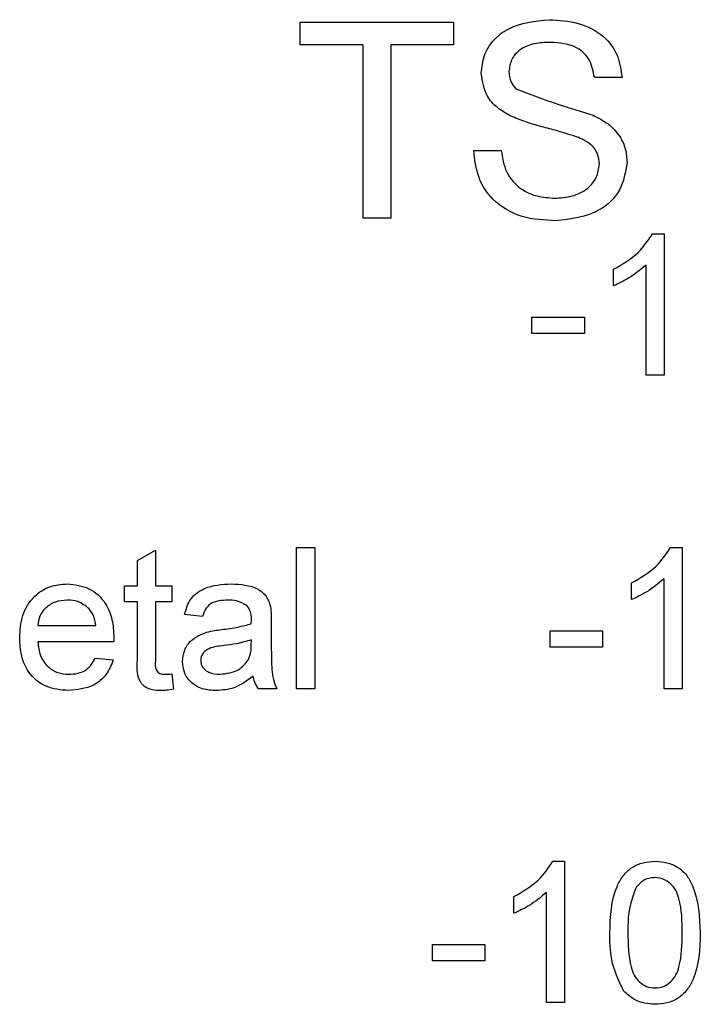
# Model space of a CAD drawing. Header units: millimetres. Extents: x 757 to 3489, y -202 to 2655.
# Tile 25 of 39: x 3233 to 3242, y 1617 to 1629. Entities that reach past the tile are written whole.
import ezdxf

# ---------------------------------------------------------------- set-up
doc = ezdxf.new("R2010")
doc.units = ezdxf.units.MM

msp = doc.modelspace()

# ---------------------------------------------------------------- linework, layer by layer
at = {"color": 7, "linetype": 'Continuous', "lineweight": 25}
for p, q in [((3236.938, 1629.144), (3238.893, 1629.144)), ((3236.938, 1628.855), (3236.938, 1629.144)), ((3238.893, 1629.144), (3238.893, 1628.855)), ((3237.74, 1628.855), (3236.938, 1628.855)), ((3237.74, 1626.644), (3237.74, 1628.855)), ((3238.893, 1628.855), (3238.092, 1628.855)), ((3238.092, 1628.855), (3238.092, 1626.644)), ((3241.041, 1628.439), (3240.688, 1628.439)), ((3239.15, 1627.509), (3239.502, 1627.509)), ((3238.092, 1626.644), (3237.74, 1626.644)), ((3241.429, 1626.444), (3241.577, 1626.444)), ((3241.577, 1626.444), (3241.577, 1624.644)), ((3241.347, 1624.644), (3241.347, 1626.047)), ((3240.931, 1625.781), (3240.931, 1625.994)), ((3239.893, 1625.382), (3240.562, 1625.382)), ((3239.893, 1625.175), (3239.893, 1625.382)), ((3240.562, 1625.382), (3240.562, 1625.175)), ((3240.562, 1625.175), (3239.893, 1625.175)), ((3241.577, 1624.644), (3241.347, 1624.644)), ((3234.862, 1622.279), (3235.093, 1622.411)), ((3235.093, 1622.411), (3235.093, 1621.959)), ((3236.893, 1622.444), (3237.124, 1622.444)), ((3236.893, 1620.644), (3236.893, 1622.444)), ((3237.124, 1622.444), (3237.124, 1620.644)), ((3241.66, 1622.444), (3241.808, 1622.444)), ((3241.808, 1622.444), (3241.808, 1620.644)), ((3234.862, 1621.959), (3234.862, 1622.279)), ((3241.577, 1620.644), (3241.577, 1622.047)), ((3234.7, 1621.959), (3234.862, 1621.959)), ((3234.7, 1621.752), (3234.7, 1621.959)), ((3235.093, 1621.959), (3235.3, 1621.959)), ((3235.3, 1621.959), (3235.3, 1621.752)), ((3241.162, 1621.781), (3241.162, 1621.994)), ((3234.862, 1621.752), (3234.7, 1621.752)), ((3234.862, 1621.013), (3234.862, 1621.752)), ((3235.093, 1621.752), (3235.093, 1621.005)), ((3235.3, 1621.752), (3235.093, 1621.752)), ((3235.693, 1621.567), (3235.462, 1621.59)), ((3236.57, 1621.497), (3236.57, 1621.215)), ((3233.593, 1621.452), (3234.331, 1621.452)), ((3240.124, 1621.382), (3240.793, 1621.382)), ((3240.124, 1621.175), (3240.124, 1621.382)), ((3240.793, 1621.382), (3240.793, 1621.175)), ((3234.561, 1621.244), (3233.593, 1621.244)), ((3236.315, 1621.2), (3236.316, 1621.267)), ((3240.793, 1621.175), (3240.124, 1621.175)), ((3234.329, 1621.036), (3234.555, 1621.013)), ((3235.3, 1620.834), (3235.324, 1620.641)), ((3236.639, 1620.644), (3236.408, 1620.644)), ((3237.124, 1620.644), (3236.893, 1620.644)), ((3241.808, 1620.644), (3241.577, 1620.644)), ((3240.16, 1618.444), (3240.308, 1618.444)), ((3240.308, 1618.444), (3240.308, 1616.644)), ((3239.662, 1617.781), (3239.662, 1617.994)), ((3240.077, 1616.644), (3240.077, 1618.047)), ((3238.624, 1617.382), (3239.293, 1617.382)), ((3238.624, 1617.175), (3238.624, 1617.382)), ((3239.293, 1617.382), (3239.293, 1617.175)), ((3239.293, 1617.175), (3238.624, 1617.175)), ((3240.308, 1616.644), (3240.077, 1616.644))]:
    msp.add_line(p, q, dxfattribs=at)
for points, knots in [([(3239.246, 1628.491), (3239.254, 1628.568), (3239.271, 1628.722), (3239.396, 1628.925), (3239.667, 1629.133), (3239.929, 1629.158), (3240.114, 1629.176)], [0, 0, 0, 0, 0.1870287, 0.3741238, 0.5611402, 1, 1, 1, 1]), ([(3240.114, 1629.176), (3240.238, 1629.168), (3240.485, 1629.153), (3240.805, 1628.995), (3241.001, 1628.73), (3241.027, 1628.536), (3241.041, 1628.439)], [0, 0, 0, 0, 0.280797, 0.560151, 0.779877, 1, 1, 1, 1]), ([(3240.128, 1628.887), (3240.06, 1628.885), (3239.924, 1628.88), (3239.744, 1628.81), (3239.621, 1628.675), (3239.606, 1628.568), (3239.599, 1628.514)], [0, 0, 0, 0, 0.28129, 0.56082, 0.78068, 1, 1, 1, 1]), ([(3240.688, 1628.439), (3240.675, 1628.513), (3240.648, 1628.662), (3240.446, 1628.867), (3240.249, 1628.88), (3240.128, 1628.887)], [0, 0, 0, 0, 0.281097, 0.560287, 1, 1, 1, 1]), ([(3239.615, 1627.951), (3239.559, 1627.983), (3239.447, 1628.047), (3239.286, 1628.222), (3239.261, 1628.389), (3239.246, 1628.491)], [0, 0, 0, 0, 0.281445, 0.562273, 1, 1, 1, 1]), ([(3239.599, 1628.514), (3239.603, 1628.468), (3239.611, 1628.385), (3239.664, 1628.321), (3239.688, 1628.294)], [0, 0, 0, 0, 0.559617, 1, 1, 1, 1]), ([(3239.688, 1628.294), (3239.869, 1628.225), (3240.193, 1628.102), (3240.525, 1628.002), (3240.671, 1627.958)], [0, 0, 0, 0, 0.558382, 1, 1, 1, 1]), ([(3240.486, 1627.674), (3240.387, 1627.706), (3240.225, 1627.758), (3239.994, 1627.816), (3239.8, 1627.872), (3239.677, 1627.925), (3239.615, 1627.951)], [0, 0, 0, 0, 0.339939, 0.560025, 0.780082, 1, 1, 1, 1]), ([(3240.671, 1627.958), (3240.737, 1627.924), (3240.87, 1627.857), (3241.013, 1627.704), (3241.093, 1627.528), (3241.101, 1627.412), (3241.105, 1627.354)], [0, 0, 0, 0, 0.280371, 0.559909, 0.779859, 1, 1, 1, 1]), ([(3240.752, 1627.337), (3240.748, 1627.38), (3240.74, 1627.466), (3240.649, 1627.597), (3240.548, 1627.645), (3240.486, 1627.674)], [0, 0, 0, 0, 0.280089, 0.55997, 1, 1, 1, 1]), ([(3240.197, 1626.612), (3240.051, 1626.619), (3239.761, 1626.634), (3239.395, 1626.843), (3239.189, 1627.168), (3239.163, 1627.395), (3239.15, 1627.509)], [0, 0, 0, 0, 0.280814, 0.559563, 0.77962, 1, 1, 1, 1]), ([(3239.502, 1627.509), (3239.517, 1627.414), (3239.545, 1627.224), (3239.73, 1627.016), (3239.957, 1626.916), (3240.107, 1626.906), (3240.181, 1626.9)], [0, 0, 0, 0, 0.280632, 0.558674, 0.779197, 1, 1, 1, 1]), ([(3240.181, 1626.9), (3240.256, 1626.905), (3240.406, 1626.914), (3240.6, 1627.006), (3240.727, 1627.16), (3240.744, 1627.278), (3240.752, 1627.337)], [0, 0, 0, 0, 0.280917, 0.560813, 0.780502, 1, 1, 1, 1]), ([(3241.105, 1627.354), (3241.085, 1627.232), (3241.045, 1626.988), (3240.706, 1626.67), (3240.39, 1626.634), (3240.197, 1626.612)], [0, 0, 0, 0, 0.279942, 0.56008, 1, 1, 1, 1]), ([(3240.931, 1625.994), (3241.044, 1626.057), (3241.244, 1626.171), (3241.372, 1626.36), (3241.429, 1626.444)], [0, 0, 0, 0, 0.5604274, 1, 1, 1, 1]), ([(3241.347, 1626.047), (3241.275, 1625.987), (3241.148, 1625.881), (3240.997, 1625.812), (3240.931, 1625.781)], [0, 0, 0, 0, 0.559686, 1, 1, 1, 1]), ([(3241.162, 1621.994), (3241.274, 1622.057), (3241.475, 1622.171), (3241.603, 1622.36), (3241.66, 1622.444)], [0, 0, 0, 0, 0.5604274, 1, 1, 1, 1]), ([(3241.577, 1622.047), (3241.506, 1621.987), (3241.379, 1621.881), (3241.228, 1621.812), (3241.162, 1621.781)], [0, 0, 0, 0, 0.559686, 1, 1, 1, 1]), ([(3233.362, 1621.29), (3233.368, 1621.388), (3233.379, 1621.583), (3233.525, 1621.823), (3233.74, 1621.963), (3233.893, 1621.976), (3233.97, 1621.982)], [0, 0, 0, 0, 0.280748, 0.559775, 0.779666, 1, 1, 1, 1]), ([(3233.97, 1621.982), (3234.065, 1621.971), (3234.256, 1621.949), (3234.459, 1621.756), (3234.551, 1621.527), (3234.558, 1621.378), (3234.562, 1621.303)], [0, 0, 0, 0, 0.279366, 0.558398, 0.778885, 1, 1, 1, 1]), ([(3235.462, 1621.59), (3235.483, 1621.662), (3235.525, 1621.804), (3235.753, 1621.964), (3235.942, 1621.975), (3236.058, 1621.982)], [0, 0, 0, 0, 0.28043, 0.559303, 1, 1, 1, 1]), ([(3236.058, 1621.982), (3236.178, 1621.976), (3236.346, 1621.967), (3236.518, 1621.829), (3236.545, 1621.739), (3236.559, 1621.694)], [0, 0, 0, 0, 0.559253, 0.779195, 1, 1, 1, 1]), ([(3233.969, 1621.775), (3233.917, 1621.77), (3233.814, 1621.762), (3233.69, 1621.682), (3233.611, 1621.572), (3233.599, 1621.492), (3233.593, 1621.452)], [0, 0, 0, 0, 0.28019, 0.559728, 0.779642, 1, 1, 1, 1]), ([(3234.247, 1621.664), (3234.201, 1621.701), (3234.119, 1621.766), (3234.015, 1621.772), (3233.969, 1621.775)], [0, 0, 0, 0, 0.558512, 1, 1, 1, 1]), ([(3236.017, 1621.775), (3235.977, 1621.773), (3235.899, 1621.771), (3235.79, 1621.736), (3235.723, 1621.655), (3235.703, 1621.596), (3235.693, 1621.567)], [0, 0, 0, 0, 0.280855, 0.559751, 0.7795, 1, 1, 1, 1]), ([(3236.256, 1621.705), (3236.215, 1621.729), (3236.14, 1621.772), (3236.054, 1621.774), (3236.017, 1621.775)], [0, 0, 0, 0, 0.557871, 1, 1, 1, 1]), ([(3234.331, 1621.452), (3234.325, 1621.496), (3234.315, 1621.574), (3234.267, 1621.637), (3234.247, 1621.664)], [0, 0, 0, 0, 0.5606744, 1, 1, 1, 1]), ([(3236.316, 1621.528), (3236.315, 1621.565), (3236.314, 1621.631), (3236.274, 1621.682), (3236.256, 1621.705)], [0, 0, 0, 0, 0.5619027, 1, 1, 1, 1]), ([(3236.559, 1621.694), (3236.563, 1621.657), (3236.57, 1621.592), (3236.57, 1621.526), (3236.57, 1621.497)], [0, 0, 0, 0, 0.559817, 1, 1, 1, 1]), ([(3236.315, 1621.475), (3236.315, 1621.485), (3236.315, 1621.503), (3236.316, 1621.521), (3236.316, 1621.528)], [0, 0, 0, 0, 0.560023, 1, 1, 1, 1]), ([(3235.745, 1621.366), (3235.78, 1621.374), (3235.843, 1621.387), (3235.906, 1621.395), (3235.934, 1621.399)], [0, 0, 0, 0, 0.5599184, 1, 1, 1, 1]), ([(3235.934, 1621.399), (3236.006, 1621.408), (3236.135, 1621.424), (3236.26, 1621.459), (3236.315, 1621.475)], [0, 0, 0, 0, 0.560185, 1, 1, 1, 1]), ([(3233.982, 1620.621), (3233.885, 1620.63), (3233.691, 1620.647), (3233.474, 1620.831), (3233.374, 1621.063), (3233.366, 1621.214), (3233.362, 1621.29)], [0, 0, 0, 0, 0.279952, 0.558661, 0.778994, 1, 1, 1, 1]), ([(3233.593, 1621.244), (3233.6, 1621.184), (3233.614, 1621.065), (3233.711, 1620.923), (3233.845, 1620.84), (3233.939, 1620.832), (3233.986, 1620.829)], [0, 0, 0, 0, 0.280633, 0.559687, 0.779661, 1, 1, 1, 1]), ([(3234.562, 1621.303), (3234.562, 1621.292), (3234.562, 1621.272), (3234.561, 1621.253), (3234.561, 1621.244)], [0, 0, 0, 0, 0.559999, 1, 1, 1, 1]), ([(3235.439, 1620.993), (3235.444, 1621.041), (3235.454, 1621.138), (3235.555, 1621.289), (3235.673, 1621.337), (3235.745, 1621.366)], [0, 0, 0, 0, 0.280458, 0.560983, 1, 1, 1, 1]), ([(3236.316, 1621.267), (3236.252, 1621.249), (3236.138, 1621.217), (3236.02, 1621.202), (3235.969, 1621.195)], [0, 0, 0, 0, 0.55976, 1, 1, 1, 1]), ([(3235.969, 1621.195), (3235.903, 1621.188), (3235.821, 1621.18), (3235.733, 1621.133), (3235.698, 1621.098), (3235.674, 1621.055), (3235.671, 1621.022), (3235.67, 1621.006)], [0, 0, 0, 0, 0.5002798, 0.6253263, 0.7502693, 0.875147, 1, 1, 1, 1]), ([(3236.281, 1621.017), (3236.292, 1621.05), (3236.314, 1621.11), (3236.314, 1621.172), (3236.315, 1621.2)], [0, 0, 0, 0, 0.558995, 1, 1, 1, 1]), ([(3236.57, 1621.215), (3236.57, 1621.149), (3236.57, 1621.041), (3236.575, 1620.89), (3236.59, 1620.762), (3236.623, 1620.683), (3236.639, 1620.644)], [0, 0, 0, 0, 0.340206, 0.560339, 0.780175, 1, 1, 1, 1]), ([(3234.555, 1621.013), (3234.529, 1620.948), (3234.477, 1620.817), (3234.276, 1620.649), (3234.093, 1620.631), (3233.982, 1620.621)], [0, 0, 0, 0, 0.280613, 0.560833, 1, 1, 1, 1]), ([(3233.986, 1620.829), (3234.026, 1620.831), (3234.105, 1620.835), (3234.241, 1620.892), (3234.296, 1620.982), (3234.329, 1621.036)], [0, 0, 0, 0, 0.2812824, 0.5619063, 1, 1, 1, 1]), ([(3235.161, 1620.621), (3235.125, 1620.622), (3235.052, 1620.625), (3234.948, 1620.667), (3234.849, 1620.799), (3234.856, 1620.925), (3234.862, 1621.013)], [0, 0, 0, 0, 0.187433, 0.373821, 0.559462, 1, 1, 1, 1]), ([(3235.093, 1621.005), (3235.09, 1620.962), (3235.086, 1620.908), (3235.122, 1620.855), (3235.157, 1620.831), (3235.189, 1620.829), (3235.21, 1620.829)], [0, 0, 0, 0, 0.499596, 0.625239, 0.750354, 1, 1, 1, 1]), ([(3235.67, 1621.006), (3235.672, 1620.984), (3235.677, 1620.941), (3235.718, 1620.888), (3235.797, 1620.836), (3235.871, 1620.832), (3235.922, 1620.829)], [0, 0, 0, 0, 0.186565, 0.373467, 0.560613, 1, 1, 1, 1]), ([(3235.922, 1620.829), (3236.003, 1620.839), (3236.148, 1620.856), (3236.24, 1620.968), (3236.281, 1621.017)], [0, 0, 0, 0, 0.559758, 1, 1, 1, 1]), ([(3235.869, 1620.621), (3235.809, 1620.624), (3235.689, 1620.631), (3235.54, 1620.719), (3235.451, 1620.851), (3235.443, 1620.945), (3235.439, 1620.993)], [0, 0, 0, 0, 0.2808155, 0.5596902, 0.7796958, 1, 1, 1, 1]), ([(3235.21, 1620.829), (3235.227, 1620.829), (3235.257, 1620.83), (3235.287, 1620.833), (3235.3, 1620.834)], [0, 0, 0, 0, 0.5599652, 1, 1, 1, 1]), ([(3236.339, 1620.805), (3236.26, 1620.747), (3236.12, 1620.642), (3235.946, 1620.627), (3235.869, 1620.621)], [0, 0, 0, 0, 0.559971, 1, 1, 1, 1]), ([(3236.408, 1620.644), (3236.39, 1620.672), (3236.357, 1620.722), (3236.345, 1620.78), (3236.339, 1620.805)], [0, 0, 0, 0, 0.559697, 1, 1, 1, 1]), ([(3235.324, 1620.641), (3235.293, 1620.635), (3235.24, 1620.624), (3235.185, 1620.622), (3235.161, 1620.621)], [0, 0, 0, 0, 0.5600783, 1, 1, 1, 1]), ([(3239.662, 1617.994), (3239.774, 1618.057), (3239.975, 1618.171), (3240.103, 1618.36), (3240.16, 1618.444)], [0, 0, 0, 0, 0.560427, 1, 1, 1, 1]), ([(3240.885, 1617.532), (3240.892, 1617.739), (3240.901, 1617.999), (3241.053, 1618.267), (3241.166, 1618.373), (3241.309, 1618.435), (3241.411, 1618.441), (3241.462, 1618.444)], [0, 0, 0, 0, 0.499149, 0.624522, 0.749597, 0.874674, 1, 1, 1, 1]), ([(3241.462, 1618.444), (3241.513, 1618.441), (3241.615, 1618.434), (3241.758, 1618.373), (3241.873, 1618.269), (3242.015, 1617.995), (3242.028, 1617.737), (3242.039, 1617.532)], [0, 0, 0, 0, 0.125373, 0.250644, 0.375698, 0.501113, 1, 1, 1, 1]), ([(3241.46, 1618.236), (3241.433, 1618.234), (3241.381, 1618.231), (3241.293, 1618.194), (3241.248, 1618.144), (3241.22, 1618.113)], [0, 0, 0, 0, 0.280453, 0.560688, 1, 1, 1, 1]), ([(3241.808, 1617.532), (3241.807, 1617.68), (3241.805, 1617.864), (3241.732, 1618.074), (3241.663, 1618.161), (3241.57, 1618.226), (3241.496, 1618.233), (3241.46, 1618.236)], [0, 0, 0, 0, 0.500352, 0.625529, 0.750516, 0.875255, 1, 1, 1, 1]), ([(3241.22, 1618.113), (3241.183, 1618.008), (3241.115, 1617.82), (3241.116, 1617.62), (3241.116, 1617.532)], [0, 0, 0, 0, 0.558059, 1, 1, 1, 1]), ([(3240.077, 1618.047), (3240.006, 1617.987), (3239.879, 1617.881), (3239.728, 1617.812), (3239.662, 1617.781)], [0, 0, 0, 0, 0.559686, 1, 1, 1, 1]), ([(3241.06, 1616.794), (3240.999, 1616.925), (3240.889, 1617.16), (3240.886, 1617.418), (3240.885, 1617.532)], [0, 0, 0, 0, 0.557973, 1, 1, 1, 1]), ([(3241.116, 1617.532), (3241.118, 1617.385), (3241.12, 1617.202), (3241.19, 1616.991), (3241.26, 1616.906), (3241.352, 1616.84), (3241.425, 1616.832), (3241.462, 1616.829)], [0, 0, 0, 0, 0.500363, 0.625568, 0.750538, 0.875304, 1, 1, 1, 1]), ([(3242.039, 1617.532), (3242.032, 1617.324), (3242.023, 1617.065), (3241.871, 1616.797), (3241.758, 1616.691), (3241.615, 1616.63), (3241.513, 1616.624), (3241.462, 1616.621)], [0, 0, 0, 0, 0.499115, 0.624458, 0.749554, 0.874658, 1, 1, 1, 1]), ([(3241.462, 1616.829), (3241.499, 1616.832), (3241.572, 1616.84), (3241.664, 1616.905), (3241.734, 1616.992), (3241.804, 1617.202), (3241.806, 1617.385), (3241.808, 1617.532)], [0, 0, 0, 0, 0.124656, 0.24942, 0.374387, 0.49959, 1, 1, 1, 1]), ([(3241.462, 1616.621), (3241.375, 1616.628), (3241.221, 1616.642), (3241.109, 1616.748), (3241.06, 1616.794)], [0, 0, 0, 0, 0.559716, 1, 1, 1, 1])]:
    msp.add_open_spline(points, degree=3, knots=knots, dxfattribs=at)

doc.saveas('drawing.dxf')
